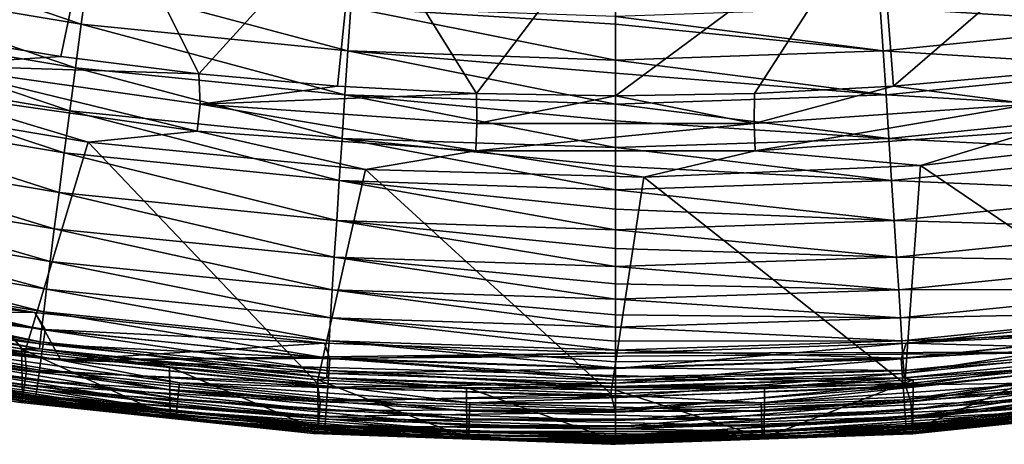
# Model space of a CAD drawing. Header units: metres. Extents: x -24 to 72, y -247 to 22.
# Tile 13 of 256: x -3.36 to 2.19, y -246.88 to -244.49. Entities that reach past the tile are written whole.
import ezdxf

# ---------------------------------------------------------------- set-up
doc = ezdxf.new("R2010")
doc.units = ezdxf.units.M
doc.layers.add('solid_509589_MEDIA_SW0001', color=7, linetype='CONTINUOUS')

msp = doc.modelspace()

# ---------------------------------------------------------------- linework, layer by layer
at = {"layer": 'solid_509589_MEDIA_SW0001'}
for points in [[(-2.908668, -243.665482, 269.559753), (-3.898495, -244.570816, 270.318359), (-4.345212, -243.412384, 269.555328)], [(2.962903, -243.657791, 269.559601), (1.565419, -244.86348, 270.323456), (1.485296, -243.815903, 269.562378)], [(2.962903, -243.657791, 269.559601), (2.346175, -244.793716, 270.322235), (1.565419, -244.86348, 270.323456)], [(-2.908668, -243.665482, 269.559753), (-3.124573, -244.696075, 270.320526), (-3.898495, -244.570816, 270.318359)], [(-2.908668, -243.665482, 269.559753), (-2.346722, -244.793671, 270.322235), (-3.124573, -244.696075, 270.320526)], [(-1.457974, -243.817825, 269.562408), (-2.346722, -244.793671, 270.322235), (-2.908668, -243.665482, 269.559753)], [(-1.457974, -243.817825, 269.562408), (-1.565995, -244.863449, 270.323456), (-2.346722, -244.793671, 270.322235)], [(-1.457974, -243.817825, 269.562408), (-0.783475, -244.905319, 270.324188), (-1.565995, -244.863449, 270.323456)], [(0.000188, -243.868698, 269.563293), (-0.783475, -244.905319, 270.324188), (-1.457974, -243.817825, 269.562408)], [(1.485296, -243.815903, 269.562378), (0.783062, -244.905334, 270.324188), (0, -244.919296, 270.324432)], [(1.485296, -243.815903, 269.562378), (0, -244.919296, 270.324432), (0.000188, -243.868698, 269.563293)], [(1.485296, -243.815903, 269.562378), (1.565419, -244.86348, 270.323456), (0.783062, -244.905334, 270.324188)], [(0.000188, -243.868698, 269.563293), (0, -244.919296, 270.324432), (-0.783475, -244.905319, 270.324188)], [(-4.496507, -244.263947, 310.018372), (-3.008935, -244.514847, 310.028564), (-4.447887, -244.023895, 310.052856)], [(-3.008935, -244.514847, 310.028564), (-2.976399, -244.272064, 310.062897), (-4.447887, -244.023895, 310.052856)], [(-4.545444, -244.506699, 309.955353), (-3.041683, -244.760345, 309.965698), (-4.496507, -244.263947, 310.018372)], [(-3.041683, -244.760345, 309.965698), (-3.008935, -244.514847, 310.028564), (-4.496507, -244.263947, 310.018372)], [(-3.008935, -244.514847, 310.028564), (-1.507644, -244.665817, 310.034729), (-2.976399, -244.272064, 310.062897)], [(-1.507644, -244.665817, 310.034729), (-1.491342, -244.421387, 310.068939), (-2.976399, -244.272064, 310.062897)], [(3.008987, -244.514832, 310.028564), (2.97645, -244.272064, 310.062897), (1.491356, -244.421387, 310.068939)], [(-1.507644, -244.665817, 310.034729), (0, -244.71727, 310.036591), (-1.491342, -244.421387, 310.068939)], [(0, -244.515305, 310.066803), (0, -244.472122, 310.070923), (-1.491342, -244.421387, 310.068939)], [(0, -244.71727, 310.036591), (0, -244.515305, 310.066803), (-1.491342, -244.421387, 310.068939)], [(1.507658, -244.665817, 310.034729), (1.491356, -244.421387, 310.068939), (0, -244.472122, 310.070923)], [(1.507658, -244.665817, 310.034729), (3.008987, -244.514832, 310.028564), (1.491356, -244.421387, 310.068939)], [(1.507658, -244.665817, 310.034729), (0, -244.472122, 310.070923), (0, -244.515305, 310.066803)], [(-4.593718, -244.747375, 309.862396), (-3.073987, -245.003754, 309.872955), (-4.545444, -244.506699, 309.955353)], [(-3.073987, -245.003754, 309.872955), (-3.041683, -244.760345, 309.965698), (-4.545444, -244.506699, 309.955353)], [(-3.041683, -244.760345, 309.965698), (-1.524053, -244.912964, 309.971985), (-3.008935, -244.514847, 310.028564)], [(-1.524053, -244.912964, 309.971985), (-1.507644, -244.665817, 310.034729), (-3.008935, -244.514847, 310.028564)], [(1.507658, -244.665817, 310.034729), (0, -244.515305, 310.066803), (0, -244.71727, 310.036591)], [(3.041735, -244.760345, 309.965698), (3.008987, -244.514832, 310.028564), (1.507658, -244.665817, 310.034729)], [(-3.898495, -244.570816, 270.318359), (-3.124573, -244.696075, 270.320526), (-3.885732, -244.745605, 270.461792)], [(-3.124573, -244.696075, 270.320526), (-2.346722, -244.793671, 270.322235), (-3.885732, -244.745605, 270.461792)], [(-1.524053, -244.912964, 309.971985), (0, -244.964844, 309.973785), (-1.507644, -244.665817, 310.034729)], [(0, -244.790771, 310.020996), (0, -244.71727, 310.036591), (-1.507644, -244.665817, 310.034729)], [(0, -244.964844, 309.973785), (0, -244.790771, 310.020996), (-1.507644, -244.665817, 310.034729)], [(1.524067, -244.912964, 309.971985), (1.507658, -244.665817, 310.034729), (0, -244.71727, 310.036591)], [(1.524067, -244.912964, 309.971985), (0, -244.71727, 310.036591), (0, -244.790771, 310.020996)], [(1.524067, -244.912964, 309.971985), (3.041735, -244.760345, 309.965698), (1.507658, -244.665817, 310.034729)], [(-4.640264, -244.980774, 309.739319), (-3.105134, -245.239792, 309.750031), (-4.593718, -244.747375, 309.862396)], [(-3.105134, -245.239792, 309.750031), (-3.073987, -245.003754, 309.872955), (-4.593718, -244.747375, 309.862396)], [(-2.356985, -245.117615, 270.627625), (-3.9152, -244.89624, 270.623779), (-3.885732, -244.745605, 270.461792)], [(-2.346722, -244.793671, 270.322235), (-2.339252, -244.965195, 270.465637), (-3.885732, -244.745605, 270.461792)], [(-2.356985, -245.117615, 270.627625), (-3.885732, -244.745605, 270.461792), (-2.339252, -244.965195, 270.465637)], [(-3.073987, -245.003754, 309.872955), (-1.540239, -245.15802, 309.879303), (-3.041683, -244.760345, 309.965698)], [(-1.540239, -245.15802, 309.879303), (-1.524053, -244.912964, 309.971985), (-3.041683, -244.760345, 309.965698)], [(3.074039, -245.003738, 309.872955), (3.041735, -244.760345, 309.965698), (1.524067, -244.912964, 309.971985)], [(-2.346722, -244.793671, 270.322235), (-1.565995, -244.863449, 270.323456), (-2.339252, -244.965195, 270.465637)], [(1.524067, -244.912964, 309.971985), (0, -244.790771, 310.020996), (0, -244.964844, 309.973785)], [(1.565419, -244.86348, 270.323456), (2.346175, -244.793716, 270.322235), (2.338964, -244.965195, 270.465576)], [(-1.565995, -244.863449, 270.323456), (-0.783475, -244.905319, 270.324188), (-2.339252, -244.965195, 270.465637)], [(1.565419, -244.86348, 270.323456), (2.338964, -244.965195, 270.465576), (0.780854, -245.075272, 270.467529)], [(0.783062, -244.905334, 270.324188), (1.565419, -244.86348, 270.323456), (0.780854, -245.075272, 270.467529)], [(-4.51731, -244.917725, 270.800018), (-3.326637, -246.362869, 272.727509), (-4.956776, -246.073364, 272.722443)], [(-3.9152, -244.89624, 270.623779), (-2.970254, -245.179581, 270.804596), (-4.51731, -244.917725, 270.800018)], [(-4.51731, -244.917725, 270.800018), (-2.970254, -245.179581, 270.804596), (-3.326637, -246.362869, 272.727509)], [(-2.356985, -245.117615, 270.627625), (-2.970254, -245.179581, 270.804596), (-3.9152, -244.89624, 270.623779)], [(-0.783475, -244.905319, 270.324188), (-0.781141, -245.075272, 270.467529), (-2.339252, -244.965195, 270.465637)], [(-1.540239, -245.15802, 309.879303), (0, -245.21022, 309.881134), (-1.524053, -244.912964, 309.971985)], [(0, -245.058701, 309.942108), (0, -244.964844, 309.973785), (-1.524053, -244.912964, 309.971985)], [(0, -245.21022, 309.881134), (0, -245.058701, 309.942108), (-1.524053, -244.912964, 309.971985)], [(-0.783475, -244.905319, 270.324188), (0, -244.919296, 270.324432), (-0.781141, -245.075272, 270.467529)], [(0, -244.919296, 270.324432), (0.780854, -245.075272, 270.467529), (-0.781141, -245.075272, 270.467529)], [(0, -244.919296, 270.324432), (0.783062, -244.905334, 270.324188), (0.780854, -245.075272, 270.467529)], [(1.540253, -245.158005, 309.879303), (1.524067, -244.912964, 309.971985), (0, -244.964844, 309.973785)], [(1.540253, -245.158005, 309.879303), (3.074039, -245.003738, 309.872955), (1.524067, -244.912964, 309.971985)], [(-4.684001, -245.201569, 309.587097), (-3.134403, -245.463058, 309.597931), (-4.640264, -244.980774, 309.739319)], [(-3.134403, -245.463058, 309.597931), (-3.105134, -245.239792, 309.750031), (-4.640264, -244.980774, 309.739319)], [(-0.787037, -245.228577, 270.629547), (-2.356985, -245.117615, 270.627625), (-2.339252, -244.965195, 270.465637)], [(-0.787037, -245.228577, 270.629547), (-2.339252, -244.965195, 270.465637), (-0.781141, -245.075272, 270.467529)], [(1.540253, -245.158005, 309.879303), (0, -244.964844, 309.973785), (0, -245.058701, 309.942108)], [(0.786828, -245.228577, 270.629547), (0.780854, -245.075272, 270.467529), (2.338964, -244.965195, 270.465576)], [(2.356774, -245.117615, 270.627594), (0.786828, -245.228577, 270.629547), (2.338964, -244.965195, 270.465576)], [(-3.105134, -245.239792, 309.750031), (-1.555846, -245.395645, 309.7565), (-3.073987, -245.003754, 309.872955)], [(-1.555846, -245.395645, 309.7565), (-1.540239, -245.15802, 309.879303), (-3.073987, -245.003754, 309.872955)], [(3.105188, -245.239777, 309.750031), (3.074039, -245.003738, 309.872955), (1.540253, -245.158005, 309.879303)], [(-0.787037, -245.228577, 270.629547), (-0.781141, -245.075272, 270.467529), (0.780854, -245.075272, 270.467529)], [(0.786828, -245.228577, 270.629547), (-0.787037, -245.228577, 270.629547), (0.780854, -245.075272, 270.467529)], [(1.540253, -245.158005, 309.879303), (0, -245.058701, 309.942108), (0, -245.21022, 309.881134)], [(-2.356985, -245.117615, 270.627625), (-1.408727, -245.332733, 270.807281), (-2.970254, -245.179581, 270.804596)], [(-0.787037, -245.228577, 270.629547), (-1.408727, -245.332733, 270.807281), (-2.356985, -245.117615, 270.627625)], [(-1.555846, -245.395645, 309.7565), (0, -245.448151, 309.758392), (-1.540239, -245.15802, 309.879303)], [(0, -245.315063, 309.83136), (0, -245.21022, 309.881134), (-1.540239, -245.15802, 309.879303)], [(0, -245.448151, 309.758392), (0, -245.315063, 309.83136), (-1.540239, -245.15802, 309.879303)], [(1.55586, -245.395645, 309.7565), (1.540253, -245.158005, 309.879303), (0, -245.21022, 309.881134)], [(2.356774, -245.117615, 270.627594), (1.717751, -245.311157, 270.806885), (0.786828, -245.228577, 270.629547)], [(1.55586, -245.395645, 309.7565), (3.105188, -245.239777, 309.750031), (1.540253, -245.158005, 309.879303)], [(2.356774, -245.117615, 270.627594), (3.269466, -245.137589, 270.803864), (1.717751, -245.311157, 270.806885)], [(1.717751, -245.311157, 270.806885), (3.269466, -245.137589, 270.803864), (3.277717, -246.369751, 272.727631)], [(-4.723909, -245.404633, 309.40802), (-3.161109, -245.668396, 309.419006), (-4.684001, -245.201569, 309.587097)], [(-3.161109, -245.668396, 309.419006), (-3.134403, -245.463058, 309.597931), (-4.684001, -245.201569, 309.587097)], [(-2.970254, -245.179581, 270.804596), (-1.680289, -246.537857, 272.73056), (-3.326637, -246.362869, 272.727509)], [(-2.970254, -245.179581, 270.804596), (-1.408727, -245.332733, 270.807281), (-1.680289, -246.537857, 272.73056)], [(1.55586, -245.395645, 309.7565), (0, -245.21022, 309.881134), (0, -245.315063, 309.83136)], [(-3.134403, -245.463058, 309.597931), (-1.570511, -245.620407, 309.604492), (-3.105134, -245.239792, 309.750031)], [(-1.570511, -245.620407, 309.604492), (-1.555846, -245.395645, 309.7565), (-3.105134, -245.239792, 309.750031)], [(-0.787037, -245.228577, 270.629547), (0.15995, -245.376404, 270.808044), (-1.408727, -245.332733, 270.807281)], [(0.786828, -245.228577, 270.629547), (0.15995, -245.376404, 270.808044), (-0.787037, -245.228577, 270.629547)], [(0.786828, -245.228577, 270.629547), (1.717751, -245.311157, 270.806885), (0.15995, -245.376404, 270.808044)], [(3.134457, -245.463058, 309.597931), (3.105188, -245.239777, 309.750031), (1.55586, -245.395645, 309.7565)], [(1.55586, -245.395645, 309.7565), (0, -245.315063, 309.83136), (0, -245.448151, 309.758392)], [(0.15995, -245.376404, 270.808044), (1.717751, -245.311157, 270.806885), (1.629768, -246.541397, 272.730621)], [(1.717751, -245.311157, 270.806885), (3.277717, -246.369751, 272.727631), (1.629768, -246.541397, 272.730621)], [(-1.408727, -245.332733, 270.807281), (-0.026185, -246.597488, 272.731598), (-1.680289, -246.537857, 272.73056)], [(-1.408727, -245.332733, 270.807281), (0.15995, -245.376404, 270.808044), (-0.026185, -246.597488, 272.731598)], [(0.15995, -245.376404, 270.808044), (1.629768, -246.541397, 272.730621), (-0.026185, -246.597488, 272.731598)], [(-4.759099, -245.585449, 309.205627), (-3.184657, -245.851242, 309.216766), (-4.723909, -245.404633, 309.40802)], [(-3.184657, -245.851242, 309.216766), (-3.161109, -245.668396, 309.419006), (-4.723909, -245.404633, 309.40802)], [(-1.570511, -245.620407, 309.604492), (0, -245.673157, 309.606567), (-1.555846, -245.395645, 309.7565)], [(0, -245.556122, 309.690338), (0, -245.448151, 309.758392), (-1.555846, -245.395645, 309.7565)], [(0, -245.673157, 309.606567), (0, -245.556122, 309.690338), (-1.555846, -245.395645, 309.7565)], [(1.570526, -245.620407, 309.604492), (1.55586, -245.395645, 309.7565), (0, -245.448151, 309.758392)], [(1.570526, -245.620407, 309.604492), (3.134457, -245.463058, 309.597931), (1.55586, -245.395645, 309.7565)], [(-3.161109, -245.668396, 309.419006), (-1.583892, -245.827118, 309.425659), (-3.134403, -245.463058, 309.597931)], [(-1.583892, -245.827118, 309.425659), (-1.570511, -245.620407, 309.604492), (-3.134403, -245.463058, 309.597931)], [(1.570526, -245.620407, 309.604492), (0, -245.448151, 309.758392), (0, -245.556122, 309.690338)], [(3.161163, -245.668396, 309.419006), (3.134457, -245.463058, 309.597931), (1.570526, -245.620407, 309.604492)], [(-4.788879, -245.740479, 308.984406), (-3.204585, -246.007996, 308.995636), (-4.759099, -245.585449, 309.205627)], [(-3.204585, -246.007996, 308.995636), (-3.184657, -245.851242, 309.216766), (-4.759099, -245.585449, 309.205627)], [(1.570526, -245.620407, 309.604492), (0, -245.556122, 309.690338), (0, -245.673157, 309.606567)], [(-1.583892, -245.827118, 309.425659), (0, -245.880127, 309.427887), (-1.570511, -245.620407, 309.604492)], [(0, -245.778336, 309.521149), (0, -245.673157, 309.606567), (-1.570511, -245.620407, 309.604492)], [(0, -245.880127, 309.427887), (0, -245.778336, 309.521149), (-1.570511, -245.620407, 309.604492)], [(1.583907, -245.827118, 309.425659), (1.570526, -245.620407, 309.604492), (0, -245.673157, 309.606567)], [(1.583907, -245.827118, 309.425659), (3.161163, -245.668396, 309.419006), (1.570526, -245.620407, 309.604492)], [(-3.184657, -245.851242, 309.216766), (-1.595691, -246.011185, 309.22348), (-3.161109, -245.668396, 309.419006)], [(-1.595691, -246.011185, 309.22348), (-1.583892, -245.827118, 309.425659), (-3.161109, -245.668396, 309.419006)], [(1.583907, -245.827118, 309.425659), (0, -245.673157, 309.606567), (0, -245.778336, 309.521149)], [(3.184711, -245.851242, 309.216766), (3.161163, -245.668396, 309.419006), (1.583907, -245.827118, 309.425659)], [(-4.812801, -245.867294, 308.749542), (-3.220593, -246.136215, 308.760864), (-4.788879, -245.740479, 308.984406)], [(-3.220593, -246.136215, 308.760864), (-3.204585, -246.007996, 308.995636), (-4.788879, -245.740479, 308.984406)], [(1.583907, -245.827118, 309.425659), (0, -245.778336, 309.521149), (0, -245.880127, 309.427887)], [(-4.799668, -245.96138, 274.811157), (-4.885746, -245.855209, 274.801788), (-3.270164, -246.139954, 274.806763)], [(-4.753447, -246.133667, 274.806641), (-3.270164, -246.139954, 274.806763), (-4.885746, -245.855209, 274.801788)], [(-4.830678, -245.964767, 308.506409), (-3.232557, -246.234741, 308.517792), (-4.812801, -245.867294, 308.749542)], [(-3.232557, -246.234741, 308.517792), (-3.220593, -246.136215, 308.760864), (-4.812801, -245.867294, 308.749542)], [(-3.204585, -246.007996, 308.995636), (-1.605676, -246.168961, 309.002441), (-3.184657, -245.851242, 309.216766)], [(-1.605676, -246.168961, 309.002441), (-1.595691, -246.011185, 309.22348), (-3.184657, -245.851242, 309.216766)], [(-1.595691, -246.011185, 309.22348), (0, -246.064438, 309.225922), (-1.583892, -245.827118, 309.425659)], [(0, -245.978363, 309.326263), (0, -245.880127, 309.427887), (-1.583892, -245.827118, 309.425659)], [(0, -246.064438, 309.225922), (0, -245.978363, 309.326263), (-1.583892, -245.827118, 309.425659)], [(1.595706, -246.011169, 309.22348), (1.583907, -245.827118, 309.425659), (0, -245.880127, 309.427887)], [(1.595706, -246.011169, 309.22348), (0, -245.880127, 309.427887), (0, -245.978363, 309.326263)], [(1.595706, -246.011169, 309.22348), (3.184711, -245.851242, 309.216766), (1.583907, -245.827118, 309.425659)], [(3.20464, -246.00798, 308.995636), (3.184711, -245.851242, 309.216766), (1.595706, -246.011169, 309.22348)], [(-4.842574, -246.03299, 308.260345), (-3.240517, -246.303696, 308.271759), (-4.830678, -245.964767, 308.506409)], [(-3.240517, -246.303696, 308.271759), (-3.232557, -246.234741, 308.517792), (-4.830678, -245.964767, 308.506409)], [(-4.816724, -246.04306, 274.83493), (-4.799668, -245.96138, 274.811157), (-3.212265, -246.235046, 274.815918)], [(-3.212265, -246.235046, 274.815918), (-4.799668, -245.96138, 274.811157), (-3.270164, -246.139954, 274.806763)], [(1.595706, -246.011169, 309.22348), (0, -245.978363, 309.326263), (0, -246.064438, 309.225922)], [(-4.842574, -246.03299, 308.260345), (-4.848771, -246.073166, 308.016266), (-3.244664, -246.344284, 308.02771)], [(-4.842574, -246.03299, 308.260345), (-3.244664, -246.344284, 308.02771), (-3.240517, -246.303696, 308.271759)], [(-4.816724, -246.04306, 274.83493), (-3.223681, -246.317688, 274.839722), (-4.832738, -246.119476, 274.872742)], [(-4.816724, -246.04306, 274.83493), (-3.212265, -246.235046, 274.815918), (-3.223681, -246.317688, 274.839722)], [(-3.220593, -246.136215, 308.760864), (-1.613698, -246.298019, 308.7677), (-3.204585, -246.007996, 308.995636)], [(-1.613698, -246.298019, 308.7677), (-1.605676, -246.168961, 309.002441), (-3.204585, -246.007996, 308.995636)], [(-1.605676, -246.168961, 309.002441), (0, -246.222443, 309.005157), (-1.595691, -246.011185, 309.22348)], [(0, -246.153336, 309.108582), (0, -246.064438, 309.225922), (-1.595691, -246.011185, 309.22348)], [(0, -246.222443, 309.005157), (0, -246.153336, 309.108582), (-1.595691, -246.011185, 309.22348)], [(1.605691, -246.168961, 309.002441), (1.595706, -246.011169, 309.22348), (0, -246.064438, 309.225922)], [(1.605691, -246.168961, 309.002441), (3.20464, -246.00798, 308.995636), (1.595706, -246.011169, 309.22348)], [(3.220649, -246.1362, 308.760864), (3.20464, -246.00798, 308.995636), (1.605691, -246.168961, 309.002441)], [(-4.956474, -246.179749, 272.919952), (-4.956776, -246.073364, 272.722443), (-3.326637, -246.362869, 272.727509)], [(-4.848771, -246.073166, 308.016266), (-4.174548, -246.214966, 307.785553), (-3.345534, -246.344864, 307.790497)], [(-3.244664, -246.344284, 308.02771), (-4.848771, -246.073166, 308.016266), (-3.345534, -246.344864, 307.790497)], [(1.605691, -246.168961, 309.002441), (0, -246.064438, 309.225922), (0, -246.153336, 309.108582)], [(5.089537, -246.062485, 274.805389), (3.270162, -246.139954, 274.806763), (1.638326, -246.311371, 274.809753)], [(5.089537, -246.062485, 274.805389), (1.638326, -246.311371, 274.809753), (3.46429, -246.360168, 274.810608)], [(-4.832738, -246.119476, 274.872742), (-3.234398, -246.39502, 274.877563), (-4.847228, -246.188324, 274.923523)], [(-3.223681, -246.317688, 274.839722), (-3.234398, -246.39502, 274.877563), (-4.832738, -246.119476, 274.872742)], [(-3.125239, -246.407654, 274.811432), (-3.270164, -246.139954, 274.806763), (-4.753447, -246.133667, 274.806641)], [(-4.081271, -246.310196, 274.804993), (-3.125239, -246.407654, 274.811432), (-4.753447, -246.133667, 274.806641)], [(-3.212265, -246.235046, 274.815918), (-3.270164, -246.139954, 274.806763), (-1.638328, -246.311371, 274.809753)], [(-3.125239, -246.407654, 274.811432), (-1.638328, -246.311371, 274.809753), (-3.270164, -246.139954, 274.806763)], [(-3.232557, -246.234741, 308.517792), (-1.619692, -246.397202, 308.524658), (-3.220593, -246.136215, 308.760864)], [(-1.619692, -246.397202, 308.524658), (-1.613698, -246.298019, 308.7677), (-3.220593, -246.136215, 308.760864)], [(1.605691, -246.168961, 309.002441), (0, -246.153336, 309.108582), (0, -246.222443, 309.005157)], [(1.613713, -246.298019, 308.7677), (3.220649, -246.1362, 308.760864), (1.605691, -246.168961, 309.002441)], [(3.232612, -246.234741, 308.517792), (3.220649, -246.1362, 308.760864), (1.613713, -246.298019, 308.7677)], [(3.212265, -246.235046, 274.815918), (1.638326, -246.311371, 274.809753), (3.270162, -246.139954, 274.806763)], [(-4.974099, -246.259262, 273.128021), (-4.956474, -246.179749, 272.919952), (-3.317833, -246.469086, 272.925018)], [(-3.317833, -246.469086, 272.925018), (-4.956474, -246.179749, 272.919952), (-3.326637, -246.362869, 272.727509)], [(-4.847228, -246.188324, 274.923523), (-3.244096, -246.464691, 274.928345), (-4.859756, -246.247543, 274.985687)], [(-3.234398, -246.39502, 274.877563), (-3.244096, -246.464691, 274.928345), (-4.847228, -246.188324, 274.923523)], [(-4.174548, -246.214966, 307.785553), (-4.168307, -246.495163, 275.308655), (-3.340756, -246.626205, 275.310944)], [(-3.345534, -246.344864, 307.790497), (-4.174548, -246.214966, 307.785553), (-3.340756, -246.626205, 275.310944)], [(-1.613698, -246.298019, 308.7677), (0, -246.351746, 308.77066), (-1.605676, -246.168961, 309.002441)], [(0, -246.300598, 308.871277), (0, -246.222443, 309.005157), (-1.605676, -246.168961, 309.002441)], [(0, -246.351746, 308.77066), (0, -246.300598, 308.871277), (-1.605676, -246.168961, 309.002441)], [(1.613713, -246.298019, 308.7677), (1.605691, -246.168961, 309.002441), (0, -246.222443, 309.005157)], [(-4.98609, -246.315704, 273.343781), (-4.974099, -246.259262, 273.128021), (-3.329624, -246.549622, 273.133087)], [(-3.329624, -246.549622, 273.133087), (-4.974099, -246.259262, 273.128021), (-3.317833, -246.469086, 272.925018)], [(-4.859756, -246.247543, 274.985687), (-3.252481, -246.524628, 274.990509), (-4.869946, -246.295334, 275.057373)], [(-3.244096, -246.464691, 274.928345), (-3.252481, -246.524628, 274.990509), (-4.859756, -246.247543, 274.985687)], [(-3.240517, -246.303696, 308.271759), (-1.62368, -246.466583, 308.278687), (-3.232557, -246.234741, 308.517792)], [(-1.62368, -246.466583, 308.278687), (-1.619692, -246.397202, 308.524658), (-3.232557, -246.234741, 308.517792)], [(-3.223681, -246.317688, 274.839722), (-3.212265, -246.235046, 274.815918), (-1.609886, -246.39975, 274.818787)], [(-1.609886, -246.39975, 274.818787), (-3.212265, -246.235046, 274.815918), (-1.638328, -246.311371, 274.809753)], [(1.613713, -246.298019, 308.7677), (0, -246.222443, 309.005157), (0, -246.300598, 308.871277)], [(3.212265, -246.235046, 274.815918), (1.609886, -246.39975, 274.818787), (1.638326, -246.311371, 274.809753)], [(1.615607, -246.482986, 274.84259), (1.609886, -246.39975, 274.818787), (3.212265, -246.235046, 274.815918)], [(1.619707, -246.397186, 308.524658), (3.232612, -246.234741, 308.517792), (1.613713, -246.298019, 308.7677)], [(1.615607, -246.482986, 274.84259), (3.212265, -246.235046, 274.815918), (3.223681, -246.317688, 274.839722)], [(3.240572, -246.303696, 308.271759), (3.232612, -246.234741, 308.517792), (1.619707, -246.397186, 308.524658)], [(-4.992337, -246.348389, 273.564362), (-4.98609, -246.315704, 273.343781), (-3.337635, -246.60672, 273.348846)], [(-3.337635, -246.60672, 273.348846), (-4.98609, -246.315704, 273.343781), (-3.329624, -246.549622, 273.133087)], [(-4.869946, -246.295334, 275.057373), (-3.2593, -246.572998, 275.062195), (-4.877492, -246.330276, 275.136414)], [(-3.252481, -246.524628, 274.990509), (-3.2593, -246.572998, 275.062195), (-4.869946, -246.295334, 275.057373)], [(-4.089324, -246.356705, 274.791595), (-2.461391, -246.58255, 274.795532), (-4.081271, -246.310196, 274.804993)], [(-4.081271, -246.310196, 274.804993), (-2.456544, -246.535599, 274.808899), (-3.125239, -246.407654, 274.811432)], [(-2.461391, -246.58255, 274.795532), (-2.456544, -246.535599, 274.808899), (-4.081271, -246.310196, 274.804993)], [(-3.240517, -246.303696, 308.271759), (-3.244664, -246.344284, 308.02771), (-1.625758, -246.507416, 308.034637)], [(-3.240517, -246.303696, 308.271759), (-1.625758, -246.507416, 308.034637), (-1.62368, -246.466583, 308.278687)], [(-3.223681, -246.317688, 274.839722), (-1.615607, -246.482986, 274.84259), (-3.234398, -246.39502, 274.877563)], [(-3.223681, -246.317688, 274.839722), (-1.609886, -246.39975, 274.818787), (-1.615607, -246.482986, 274.84259)], [(-3.125239, -246.407654, 274.811432), (0, -246.36853, 274.81073), (-1.638328, -246.311371, 274.809753)], [(-1.609886, -246.39975, 274.818787), (-1.638328, -246.311371, 274.809753), (0, -246.36853, 274.81073)], [(-1.619692, -246.397202, 308.524658), (0, -246.451157, 308.527832), (-1.613698, -246.298019, 308.7677)], [(0, -246.41803, 308.61792), (0, -246.351746, 308.77066), (-1.613698, -246.298019, 308.7677)], [(0, -246.451157, 308.527832), (0, -246.41803, 308.61792), (-1.613698, -246.298019, 308.7677)], [(1.613713, -246.298019, 308.7677), (0, -246.300598, 308.871277), (0, -246.351746, 308.77066)], [(1.619707, -246.397186, 308.524658), (1.613713, -246.298019, 308.7677), (0, -246.351746, 308.77066)], [(1.638326, -246.311371, 274.809753), (0, -246.454727, 274.819763), (0, -246.36853, 274.81073)], [(3.46429, -246.360168, 274.810608), (1.638326, -246.311371, 274.809753), (0, -246.36853, 274.81073)], [(1.609886, -246.39975, 274.818787), (0, -246.454727, 274.819763), (1.638326, -246.311371, 274.809753)], [(1.615607, -246.482986, 274.84259), (3.223681, -246.317688, 274.839722), (1.620978, -246.560852, 274.880463)], [(1.623696, -246.466583, 308.278687), (3.240572, -246.303696, 308.271759), (1.619707, -246.397186, 308.524658)], [(3.223681, -246.317688, 274.839722), (3.234398, -246.39502, 274.877563), (1.620978, -246.560852, 274.880463)], [(1.623696, -246.466583, 308.278687), (3.244719, -246.344284, 308.02771), (3.240572, -246.303696, 308.271759)], [(-3.341805, -246.639679, 273.569427), (-4.992337, -246.348389, 273.564362), (-3.337635, -246.60672, 273.348846)], [(-3.366779, -246.644699, 273.790985), (-4.992337, -246.348389, 273.564362), (-3.341805, -246.639679, 273.569427)], [(-3.337562, -246.6353, 274.565369), (-4.986039, -246.34491, 274.560303), (-3.366779, -246.644699, 273.790985)], [(-4.115006, -246.507401, 274.611908), (-4.986039, -246.34491, 274.560303), (-3.337562, -246.6353, 274.565369)], [(-4.877492, -246.330276, 275.136414), (-3.26435, -246.608368, 275.141266), (-4.882165, -246.351303, 275.220459)], [(-4.882165, -246.351303, 275.220459), (-3.267478, -246.629654, 275.225311), (-4.168307, -246.495163, 275.308655)], [(-3.26435, -246.608368, 275.141266), (-3.267478, -246.629654, 275.225311), (-4.882165, -246.351303, 275.220459)], [(-3.2593, -246.572998, 275.062195), (-3.26435, -246.608368, 275.141266), (-4.877492, -246.330276, 275.136414)], [(-4.096748, -246.399734, 274.769257), (-2.465859, -246.626007, 274.773193), (-4.089324, -246.356705, 274.791595)], [(-2.465859, -246.626007, 274.773193), (-2.461391, -246.58255, 274.795532), (-4.089324, -246.356705, 274.791595)], [(-3.244664, -246.344284, 308.02771), (-3.345534, -246.344864, 307.790497), (-2.51255, -246.44603, 307.794342)], [(-3.345534, -246.344864, 307.790497), (-3.340756, -246.626205, 275.310944), (-2.509135, -246.728302, 275.312744)], [(-2.51255, -246.44603, 307.794342), (-3.345534, -246.344864, 307.790497), (-2.509135, -246.728302, 275.312744)], [(-3.317833, -246.469086, 272.925018), (-3.326637, -246.362869, 272.727509), (-1.680289, -246.537857, 272.73056)], [(-3.244664, -246.344284, 308.02771), (-2.51255, -246.44603, 307.794342), (-1.676547, -246.518387, 307.797119)], [(-1.625758, -246.507416, 308.034637), (-3.244664, -246.344284, 308.02771), (-1.676547, -246.518387, 307.797119)], [(3.46429, -246.360168, 274.810608), (0, -246.36853, 274.81073), (-3.125239, -246.407654, 274.811432)], [(3.46429, -246.360168, 274.810608), (-3.125239, -246.407654, 274.811432), (1.822119, -246.544159, 274.813812)], [(0, -246.454727, 274.819763), (-1.609886, -246.39975, 274.818787), (0, -246.36853, 274.81073)], [(1.619707, -246.397186, 308.524658), (0, -246.351746, 308.77066), (0, -246.41803, 308.61792)], [(1.623696, -246.466583, 308.278687), (1.625774, -246.507416, 308.034637), (3.244719, -246.344284, 308.02771)], [(3.244719, -246.344284, 308.02771), (1.625774, -246.507416, 308.034637), (2.512485, -246.446045, 307.794342)], [(1.662979, -246.64325, 272.92804), (1.629768, -246.541397, 272.730621), (3.277717, -246.369751, 272.727631)], [(3.317832, -246.469086, 272.924988), (1.662979, -246.64325, 272.92804), (3.277717, -246.369751, 272.727631)], [(2.456544, -246.535599, 274.808899), (3.46429, -246.360168, 274.810608), (1.822119, -246.544159, 274.813812)], [(-4.103255, -246.437653, 274.738831), (-2.469776, -246.664276, 274.742767), (-4.096748, -246.399734, 274.769257)], [(-2.469776, -246.664276, 274.742767), (-2.465859, -246.626007, 274.773193), (-4.096748, -246.399734, 274.769257)], [(-3.234398, -246.39502, 274.877563), (-1.620978, -246.560852, 274.880463), (-3.244096, -246.464691, 274.928345)], [(-1.615607, -246.482986, 274.84259), (-1.620978, -246.560852, 274.880463), (-3.234398, -246.39502, 274.877563)], [(1.822119, -246.544159, 274.813812), (-3.125239, -246.407654, 274.811432), (-1.480464, -246.567963, 274.814209)], [(-2.456544, -246.535599, 274.808899), (-1.480464, -246.567963, 274.814209), (-3.125239, -246.407654, 274.811432)], [(-1.62368, -246.466583, 308.278687), (0, -246.520767, 308.281982), (-1.619692, -246.397202, 308.524658)], [(0, -246.503906, 308.352142), (0, -246.451157, 308.527832), (-1.619692, -246.397202, 308.524658)], [(0, -246.520767, 308.281982), (0, -246.503906, 308.352142), (-1.619692, -246.397202, 308.524658)], [(-1.615607, -246.482986, 274.84259), (-1.609886, -246.39975, 274.818787), (0, -246.454727, 274.819763)], [(1.619707, -246.397186, 308.524658), (0, -246.41803, 308.61792), (0, -246.451157, 308.527832)], [(1.623696, -246.466583, 308.278687), (1.619707, -246.397186, 308.524658), (0, -246.451157, 308.527832)], [(1.609886, -246.39975, 274.818787), (0, -246.538162, 274.843567), (0, -246.454727, 274.819763)], [(1.615607, -246.482986, 274.84259), (0, -246.538162, 274.843567), (1.609886, -246.39975, 274.818787)], [(1.620978, -246.560852, 274.880463), (3.234398, -246.39502, 274.877563), (1.625838, -246.631027, 274.931244)], [(3.234398, -246.39502, 274.877563), (3.244096, -246.464691, 274.928345), (1.625838, -246.631027, 274.931244)], [(-4.112563, -246.492538, 274.6586), (-2.475379, -246.719681, 274.662567), (-4.108595, -246.468994, 274.701447)], [(-4.108595, -246.468994, 274.701447), (-2.47299, -246.695908, 274.705414), (-4.103255, -246.437653, 274.738831)], [(-2.475379, -246.719681, 274.662567), (-2.47299, -246.695908, 274.705414), (-4.108595, -246.468994, 274.701447)], [(-2.47299, -246.695908, 274.705414), (-2.469776, -246.664276, 274.742767), (-4.103255, -246.437653, 274.738831)], [(-3.329624, -246.549622, 273.133087), (-3.317833, -246.469086, 272.925018), (-1.662979, -246.64325, 272.92804)], [(-1.662979, -246.64325, 272.92804), (-3.317833, -246.469086, 272.925018), (-1.680289, -246.537857, 272.73056)], [(-3.244096, -246.464691, 274.928345), (-1.625838, -246.631027, 274.931244), (-3.252481, -246.524628, 274.990509)], [(-1.620978, -246.560852, 274.880463), (-1.625838, -246.631027, 274.931244), (-3.244096, -246.464691, 274.928345)], [(-2.51255, -246.44603, 307.794342), (-2.509135, -246.728302, 275.312744), (-1.674457, -246.801315, 275.313995)], [(-1.676547, -246.518387, 307.797119), (-2.51255, -246.44603, 307.794342), (-1.674457, -246.801315, 275.313995)], [(-1.62368, -246.466583, 308.278687), (-1.625758, -246.507416, 308.034637), (0, -246.561813, 308.03775)], [(0, -246.5569, 308.077972), (-1.62368, -246.466583, 308.278687), (0, -246.561813, 308.03775)], [(0, -246.5569, 308.077972), (0, -246.520767, 308.281982), (-1.62368, -246.466583, 308.278687)], [(-1.615607, -246.482986, 274.84259), (0, -246.538162, 274.843567), (-1.620978, -246.560852, 274.880463)], [(-1.615607, -246.482986, 274.84259), (0, -246.454727, 274.819763), (0, -246.538162, 274.843567)], [(1.623696, -246.466583, 308.278687), (0, -246.451157, 308.527832), (0, -246.503906, 308.352142)], [(1.623696, -246.466583, 308.278687), (0, -246.503906, 308.352142), (0, -246.520767, 308.281982)], [(1.623696, -246.466583, 308.278687), (0, -246.520767, 308.281982), (1.625774, -246.507416, 308.034637)], [(1.615607, -246.482986, 274.84259), (0, -246.616226, 274.881439), (0, -246.538162, 274.843567)], [(1.615607, -246.482986, 274.84259), (1.620978, -246.560852, 274.880463), (0, -246.616226, 274.881439)], [(1.625774, -246.507416, 308.034637), (1.676526, -246.518387, 307.797119), (2.512485, -246.446045, 307.794342)], [(1.625838, -246.631027, 274.931244), (3.244096, -246.464691, 274.928345), (1.63004, -246.691391, 274.993408)], [(3.244096, -246.464691, 274.928345), (3.252481, -246.524628, 274.990509), (1.63004, -246.691391, 274.993408)], [(1.668917, -246.724396, 273.136108), (1.662979, -246.64325, 272.92804), (3.317832, -246.469086, 272.924988)], [(3.32966, -246.549606, 273.133057), (1.668917, -246.724396, 273.136108), (3.317832, -246.469086, 272.924988)], [(2.512485, -246.446045, 307.794342), (1.674457, -246.801315, 275.313995), (2.509135, -246.728302, 275.312744)], [(2.512485, -246.446045, 307.794342), (1.676526, -246.518387, 307.797119), (1.674457, -246.801315, 275.313995)], [(-3.267478, -246.629654, 275.225311), (-3.340756, -246.626205, 275.310944), (-4.168307, -246.495163, 275.308655)], [(-4.112563, -246.492538, 274.6586), (-4.115006, -246.507401, 274.611908), (-2.476849, -246.734665, 274.615875)], [(-2.476849, -246.734665, 274.615875), (-4.115006, -246.507401, 274.611908), (-3.337562, -246.6353, 274.565369)], [(-4.112563, -246.492538, 274.6586), (-2.476849, -246.734665, 274.615875), (-2.475379, -246.719681, 274.662567)], [(-3.252481, -246.524628, 274.990509), (-1.63004, -246.691391, 274.993408), (-3.2593, -246.572998, 275.062195)], [(-1.625838, -246.631027, 274.931244), (-1.63004, -246.691391, 274.993408), (-3.252481, -246.524628, 274.990509)], [(-2.461391, -246.58255, 274.795532), (-0.821765, -246.69574, 274.797516), (-2.456544, -246.535599, 274.808899)], [(-2.456544, -246.535599, 274.808899), (-0.820147, -246.648575, 274.810883), (-1.480464, -246.567963, 274.814209)], [(-0.821765, -246.69574, 274.797516), (-0.820147, -246.648575, 274.810883), (-2.456544, -246.535599, 274.808899)], [(-1.662979, -246.64325, 272.92804), (-1.680289, -246.537857, 272.73056), (-0.026185, -246.597488, 272.731598)], [(-1.625758, -246.507416, 308.034637), (-1.676547, -246.518387, 307.797119), (-0.838677, -246.561813, 307.798767)], [(-1.676547, -246.518387, 307.797119), (-1.674457, -246.801315, 275.313995), (-0.837739, -246.845169, 275.314789)], [(-0.838677, -246.561813, 307.798767), (-1.676547, -246.518387, 307.797119), (-0.837739, -246.845169, 275.314789)], [(-1.625758, -246.507416, 308.034637), (-0.838677, -246.561813, 307.798767), (0, -246.576294, 307.799316)], [(0, -246.561813, 308.03775), (-1.625758, -246.507416, 308.034637), (0, -246.576294, 307.799316)], [(0, -246.538162, 274.843567), (0, -246.616226, 274.881439), (-1.620978, -246.560852, 274.880463)], [(1.822119, -246.544159, 274.813812), (-1.480464, -246.567963, 274.814209), (0.171152, -246.613525, 274.815033)], [(0, -246.701401, 272.929047), (-0.026185, -246.597488, 272.731598), (1.629768, -246.541397, 272.730621)], [(1.625774, -246.507416, 308.034637), (0, -246.561813, 308.03775), (0.838681, -246.561813, 307.798767)], [(1.625774, -246.507416, 308.034637), (0, -246.5569, 308.077972), (0, -246.561813, 308.03775)], [(1.625774, -246.507416, 308.034637), (0, -246.520767, 308.281982), (0, -246.5569, 308.077972)], [(1.662979, -246.64325, 272.92804), (0, -246.701401, 272.929047), (1.629768, -246.541397, 272.730621)], [(0.820147, -246.648575, 274.810883), (1.822119, -246.544159, 274.813812), (0.171152, -246.613525, 274.815033)], [(0.820147, -246.648575, 274.810883), (2.456544, -246.535599, 274.808899), (1.822119, -246.544159, 274.813812)], [(2.461391, -246.58255, 274.795532), (2.456544, -246.535599, 274.808899), (0.820147, -246.648575, 274.810883)], [(1.676526, -246.518387, 307.797119), (0.837739, -246.845169, 275.314789), (1.674457, -246.801315, 275.313995)], [(1.676526, -246.518387, 307.797119), (0.838681, -246.561813, 307.798767), (0.837739, -246.845169, 275.314789)], [(1.625774, -246.507416, 308.034637), (0.838681, -246.561813, 307.798767), (1.676526, -246.518387, 307.797119)], [(1.63004, -246.691391, 274.993408), (3.252481, -246.524628, 274.990509), (1.633458, -246.740112, 275.065125)], [(3.252481, -246.524628, 274.990509), (3.2593, -246.572998, 275.062195), (1.633458, -246.740112, 275.065125)], [(-3.337635, -246.60672, 273.348846), (-3.329624, -246.549622, 273.133087), (-1.668879, -246.724411, 273.136139)], [(-1.668879, -246.724411, 273.136139), (-3.329624, -246.549622, 273.133087), (-1.662979, -246.64325, 272.92804)], [(-3.2593, -246.572998, 275.062195), (-1.633458, -246.740112, 275.065125), (-3.26435, -246.608368, 275.141266)], [(-1.63004, -246.691391, 274.993408), (-1.633458, -246.740112, 275.065125), (-3.2593, -246.572998, 275.062195)], [(-2.465859, -246.626007, 274.773193), (-0.823257, -246.739395, 274.775177), (-2.461391, -246.58255, 274.795532)], [(-0.823257, -246.739395, 274.775177), (-0.821765, -246.69574, 274.797516), (-2.461391, -246.58255, 274.795532)], [(0, -246.701401, 272.929047), (-1.662979, -246.64325, 272.92804), (-0.026185, -246.597488, 272.731598)], [(-1.620978, -246.560852, 274.880463), (0, -246.616226, 274.881439), (-1.625838, -246.631027, 274.931244)], [(-0.820147, -246.648575, 274.810883), (0.171152, -246.613525, 274.815033), (-1.480464, -246.567963, 274.814209)], [(-0.838677, -246.561813, 307.798767), (-0.837739, -246.845169, 275.314789), (0, -246.859787, 275.315033)], [(-0.838677, -246.561813, 307.798767), (0, -246.859787, 275.315033), (0, -246.576294, 307.799316)], [(1.620978, -246.560852, 274.880463), (0, -246.686569, 274.93222), (0, -246.616226, 274.881439)], [(1.620978, -246.560852, 274.880463), (1.625838, -246.631027, 274.931244), (0, -246.686569, 274.93222)], [(0.838681, -246.561813, 307.798767), (0, -246.576294, 307.799316), (0.837739, -246.845169, 275.314789)], [(0, -246.561813, 308.03775), (0, -246.576294, 307.799316), (0.838681, -246.561813, 307.798767)], [(0, -246.576294, 307.799316), (0, -246.859787, 275.315033), (0.837739, -246.845169, 275.314789)], [(0.821765, -246.69574, 274.797516), (2.461391, -246.58255, 274.795532), (0.820147, -246.648575, 274.810883)], [(2.465859, -246.626007, 274.773193), (2.461391, -246.58255, 274.795532), (0.821765, -246.69574, 274.797516)], [(1.633458, -246.740112, 275.065125), (3.2593, -246.572998, 275.062195), (1.635989, -246.775742, 275.144196)], [(3.2593, -246.572998, 275.062195), (3.26435, -246.608368, 275.141266), (1.635989, -246.775742, 275.144196)], [(3.337738, -246.606689, 273.348785), (1.668917, -246.724396, 273.136108), (3.32966, -246.549606, 273.133057)], [(-3.337562, -246.6353, 274.565369), (-3.366779, -246.644699, 273.790985), (-1.700587, -246.821671, 273.794067)], [(-1.700587, -246.821671, 273.794067), (-3.366779, -246.644699, 273.790985), (-3.341805, -246.639679, 273.569427)], [(-3.341805, -246.639679, 273.569427), (-3.337635, -246.60672, 273.348846), (-1.672877, -246.781891, 273.351898)], [(-1.674958, -246.815018, 273.572479), (-3.341805, -246.639679, 273.569427), (-1.672877, -246.781891, 273.351898)], [(-1.700587, -246.821671, 273.794067), (-3.341805, -246.639679, 273.569427), (-1.674958, -246.815018, 273.572479)], [(-3.267478, -246.629654, 275.225311), (-2.509135, -246.728302, 275.312744), (-3.340756, -246.626205, 275.310944)], [(-1.672877, -246.781891, 273.351898), (-3.337635, -246.60672, 273.348846), (-1.668879, -246.724411, 273.136139)], [(-1.672849, -246.810104, 274.56842), (-3.337562, -246.6353, 274.565369), (-1.700587, -246.821671, 273.794067)], [(-2.476849, -246.734665, 274.615875), (-3.337562, -246.6353, 274.565369), (-1.672849, -246.810104, 274.56842)], [(-3.26435, -246.608368, 275.141266), (-1.635989, -246.775742, 275.144196), (-3.267478, -246.629654, 275.225311)], [(-3.267478, -246.629654, 275.225311), (-1.637557, -246.797195, 275.228241), (-2.509135, -246.728302, 275.312744)], [(-1.635989, -246.775742, 275.144196), (-1.637557, -246.797195, 275.228241), (-3.267478, -246.629654, 275.225311)], [(-1.633458, -246.740112, 275.065125), (-1.635989, -246.775742, 275.144196), (-3.26435, -246.608368, 275.141266)], [(-2.469776, -246.664276, 274.742767), (-0.824564, -246.777863, 274.744751), (-2.465859, -246.626007, 274.773193)], [(-0.824564, -246.777863, 274.744751), (-0.823257, -246.739395, 274.775177), (-2.465859, -246.626007, 274.773193)], [(-1.668879, -246.724411, 273.136139), (-1.662979, -246.64325, 272.92804), (0, -246.701401, 272.929047)], [(-1.625838, -246.631027, 274.931244), (0, -246.686569, 274.93222), (-1.63004, -246.691391, 274.993408)], [(0, -246.616226, 274.881439), (0, -246.686569, 274.93222), (-1.625838, -246.631027, 274.931244)], [(-0.821765, -246.69574, 274.797516), (0.821765, -246.69574, 274.797516), (-0.820147, -246.648575, 274.810883)], [(-0.820147, -246.648575, 274.810883), (0.820147, -246.648575, 274.810883), (0.171152, -246.613525, 274.815033)], [(0.821765, -246.69574, 274.797516), (0.820147, -246.648575, 274.810883), (-0.820147, -246.648575, 274.810883)], [(1.625838, -246.631027, 274.931244), (0, -246.74707, 274.994385), (0, -246.686569, 274.93222)], [(1.625838, -246.631027, 274.931244), (1.63004, -246.691391, 274.993408), (0, -246.74707, 274.994385)], [(0.000019, -246.782761, 273.137146), (0, -246.701401, 272.929047), (1.662979, -246.64325, 272.92804)], [(1.668917, -246.724396, 273.136108), (0.000019, -246.782761, 273.137146), (1.662979, -246.64325, 272.92804)], [(0.823257, -246.739395, 274.775177), (2.465859, -246.626007, 274.773193), (0.821765, -246.69574, 274.797516)], [(2.469776, -246.664276, 274.742767), (2.465859, -246.626007, 274.773193), (0.823257, -246.739395, 274.775177)], [(1.635989, -246.775742, 275.144196), (3.26435, -246.608368, 275.141266), (1.637557, -246.797195, 275.228241)], [(3.26435, -246.608368, 275.141266), (3.267478, -246.629654, 275.225311), (1.637557, -246.797195, 275.228241)], [(1.637557, -246.797195, 275.228241), (3.267478, -246.629654, 275.225311), (1.674457, -246.801315, 275.313995)], [(3.337738, -246.606689, 273.348785), (1.672982, -246.781876, 273.351868), (1.668917, -246.724396, 273.136108)], [(3.337562, -246.6353, 274.565369), (1.672849, -246.810104, 274.56842), (1.675166, -246.823471, 273.794098)], [(2.476849, -246.734665, 274.615875), (1.672849, -246.810104, 274.56842), (3.337562, -246.6353, 274.565369)], [(3.341934, -246.639648, 273.569397), (1.672982, -246.781876, 273.351868), (3.337738, -246.606689, 273.348785)], [(3.341934, -246.639648, 273.569397), (1.675089, -246.815002, 273.572479), (1.672982, -246.781876, 273.351868)], [(3.267478, -246.629654, 275.225311), (2.509135, -246.728302, 275.312744), (1.674457, -246.801315, 275.313995)], [(3.342161, -246.648178, 273.791046), (1.675089, -246.815002, 273.572479), (3.341934, -246.639648, 273.569397)], [(3.342161, -246.648178, 273.791046), (1.675166, -246.823471, 273.794098), (1.675089, -246.815002, 273.572479)], [(3.337562, -246.6353, 274.565369), (1.675166, -246.823471, 273.794098), (3.342161, -246.648178, 273.791046)], [(-2.475379, -246.719681, 274.662567), (-0.826435, -246.833511, 274.664551), (-2.47299, -246.695908, 274.705414)], [(-2.47299, -246.695908, 274.705414), (-0.825637, -246.809631, 274.707397), (-2.469776, -246.664276, 274.742767)], [(-0.826435, -246.833511, 274.664551), (-0.825637, -246.809631, 274.707397), (-2.47299, -246.695908, 274.705414)], [(-0.825637, -246.809631, 274.707397), (-0.824564, -246.777863, 274.744751), (-2.469776, -246.664276, 274.742767)], [(0.000019, -246.782761, 273.137146), (-1.668879, -246.724411, 273.136139), (0, -246.701401, 272.929047)], [(-1.63004, -246.691391, 274.993408), (0, -246.74707, 274.994385), (-1.633458, -246.740112, 275.065125)], [(0, -246.686569, 274.93222), (0, -246.74707, 274.994385), (-1.63004, -246.691391, 274.993408)], [(-0.823257, -246.739395, 274.775177), (0.823257, -246.739395, 274.775177), (-0.821765, -246.69574, 274.797516)], [(0.823257, -246.739395, 274.775177), (0.821765, -246.69574, 274.797516), (-0.821765, -246.69574, 274.797516)], [(1.63004, -246.691391, 274.993408), (0, -246.795914, 275.066101), (0, -246.74707, 274.994385)], [(1.63004, -246.691391, 274.993408), (1.633458, -246.740112, 275.065125), (0, -246.795914, 275.066101)], [(0.824564, -246.777863, 274.744751), (2.469776, -246.664276, 274.742767), (0.823257, -246.739395, 274.775177)], [(2.472991, -246.695908, 274.705414), (2.469776, -246.664276, 274.742767), (0.824564, -246.777863, 274.744751)], [(0.825638, -246.809631, 274.707397), (2.472991, -246.695908, 274.705414), (0.824564, -246.777863, 274.744751)], [(2.475379, -246.719681, 274.662567), (2.472991, -246.695908, 274.705414), (0.825638, -246.809631, 274.707397)], [(-1.637557, -246.797195, 275.228241), (-1.674457, -246.801315, 275.313995), (-2.509135, -246.728302, 275.312744)], [(-2.475379, -246.719681, 274.662567), (-2.476849, -246.734665, 274.615875), (-0.826926, -246.848572, 274.617859)], [(-0.826926, -246.848572, 274.617859), (-2.476849, -246.734665, 274.615875), (-1.672849, -246.810104, 274.56842)], [(-2.475379, -246.719681, 274.662567), (-0.826926, -246.848572, 274.617859), (-0.826435, -246.833511, 274.664551)], [(-1.672877, -246.781891, 273.351898), (-1.668879, -246.724411, 273.136139), (0.000019, -246.782761, 273.137146)], [(-1.633458, -246.740112, 275.065125), (0, -246.795914, 275.066101), (-1.635989, -246.775742, 275.144196)], [(0, -246.74707, 274.994385), (0, -246.795914, 275.066101), (-1.633458, -246.740112, 275.065125)], [(-0.824564, -246.777863, 274.744751), (0.824564, -246.777863, 274.744751), (-0.823257, -246.739395, 274.775177)], [(0.824564, -246.777863, 274.744751), (0.823257, -246.739395, 274.775177), (-0.823257, -246.739395, 274.775177)], [(1.633458, -246.740112, 275.065125), (0, -246.831619, 275.145172), (0, -246.795914, 275.066101)], [(1.633458, -246.740112, 275.065125), (1.635989, -246.775742, 275.144196), (0, -246.831619, 275.145172)], [(0.000053, -246.840378, 273.352905), (0.000019, -246.782761, 273.137146), (1.668917, -246.724396, 273.136108)], [(1.672982, -246.781876, 273.351868), (0.000053, -246.840378, 273.352905), (1.668917, -246.724396, 273.136108)], [(0.826435, -246.833511, 274.664551), (2.475379, -246.719681, 274.662567), (0.825638, -246.809631, 274.707397)], [(0.826435, -246.833511, 274.664551), (2.476849, -246.734665, 274.615875), (2.475379, -246.719681, 274.662567)], [(0.826435, -246.833511, 274.664551), (0.826926, -246.848572, 274.617859), (2.476849, -246.734665, 274.615875)], [(2.476849, -246.734665, 274.615875), (0.826926, -246.848572, 274.617859), (1.672849, -246.810104, 274.56842)], [(-1.672849, -246.810104, 274.56842), (-1.700587, -246.821671, 273.794067), (-0.026105, -246.881973, 273.795135)], [(-0.026105, -246.881973, 273.795135), (-1.700587, -246.821671, 273.794067), (-1.674958, -246.815018, 273.572479)], [(-1.674958, -246.815018, 273.572479), (-1.672877, -246.781891, 273.351898), (0.000053, -246.840378, 273.352905)], [(0.000066, -246.87355, 273.573486), (-1.674958, -246.815018, 273.572479), (0.000053, -246.840378, 273.352905)], [(-0.026105, -246.881973, 273.795135), (-1.674958, -246.815018, 273.572479), (0.000066, -246.87355, 273.573486)], [(-1.637557, -246.797195, 275.228241), (-0.837739, -246.845169, 275.314789), (-1.674457, -246.801315, 275.313995)], [(0.000053, -246.840378, 273.352905), (-1.672877, -246.781891, 273.351898), (0.000019, -246.782761, 273.137146)], [(-1.672849, -246.810104, 274.56842), (-0.026105, -246.881973, 273.795135), (-0.013053, -246.881989, 273.795135)], [(-1.672849, -246.810104, 274.56842), (-0.013053, -246.881989, 273.795135), (0, -246.881989, 273.795135)], [(-1.672849, -246.810104, 274.56842), (0, -246.881989, 273.795135), (0, -246.868469, 274.569427)], [(-0.826926, -246.848572, 274.617859), (-1.672849, -246.810104, 274.56842), (0, -246.868469, 274.569427)], [(-1.635989, -246.775742, 275.144196), (0, -246.831619, 275.145172), (-1.637557, -246.797195, 275.228241)], [(-1.637557, -246.797195, 275.228241), (0, -246.853119, 275.229218), (-0.837739, -246.845169, 275.314789)], [(0, -246.831619, 275.145172), (0, -246.853119, 275.229218), (-1.637557, -246.797195, 275.228241)], [(0, -246.795914, 275.066101), (0, -246.831619, 275.145172), (-1.635989, -246.775742, 275.144196)], [(-0.826435, -246.833511, 274.664551), (0.826435, -246.833511, 274.664551), (-0.825637, -246.809631, 274.707397)], [(-0.825637, -246.809631, 274.707397), (0.825638, -246.809631, 274.707397), (-0.824564, -246.777863, 274.744751)], [(0.826435, -246.833511, 274.664551), (0.825638, -246.809631, 274.707397), (-0.825637, -246.809631, 274.707397)], [(0.825638, -246.809631, 274.707397), (0.824564, -246.777863, 274.744751), (-0.824564, -246.777863, 274.744751)], [(1.635989, -246.775742, 275.144196), (0, -246.853119, 275.229218), (0, -246.831619, 275.145172)], [(1.635989, -246.775742, 275.144196), (1.637557, -246.797195, 275.228241), (0, -246.853119, 275.229218)], [(1.637557, -246.797195, 275.228241), (0, -246.859787, 275.315033), (0, -246.853119, 275.229218)], [(1.637557, -246.797195, 275.228241), (0.837739, -246.845169, 275.314789), (0, -246.859787, 275.315033)], [(1.672849, -246.810104, 274.56842), (0, -246.868469, 274.569427), (1.675166, -246.823471, 273.794098)], [(0.826926, -246.848572, 274.617859), (0, -246.868469, 274.569427), (1.672849, -246.810104, 274.56842)], [(0, -246.881989, 273.795135), (0.000066, -246.87355, 273.573486), (1.675089, -246.815002, 273.572479)], [(1.675166, -246.823471, 273.794098), (0, -246.881989, 273.795135), (1.675089, -246.815002, 273.572479)], [(0, -246.868469, 274.569427), (0, -246.881989, 273.795135), (1.675166, -246.823471, 273.794098)], [(0.000066, -246.87355, 273.573486), (0.000053, -246.840378, 273.352905), (1.672982, -246.781876, 273.351868)], [(1.675089, -246.815002, 273.572479), (0.000066, -246.87355, 273.573486), (1.672982, -246.781876, 273.351868)], [(1.637557, -246.797195, 275.228241), (1.674457, -246.801315, 275.313995), (0.837739, -246.845169, 275.314789)], [(0, -246.853119, 275.229218), (0, -246.859787, 275.315033), (-0.837739, -246.845169, 275.314789)], [(-0.826435, -246.833511, 274.664551), (-0.826926, -246.848572, 274.617859), (0.826926, -246.848572, 274.617859)], [(0.826926, -246.848572, 274.617859), (-0.826926, -246.848572, 274.617859), (0, -246.868469, 274.569427)], [(-0.826435, -246.833511, 274.664551), (0.826926, -246.848572, 274.617859), (0.826435, -246.833511, 274.664551)], [(-0.013053, -246.881989, 273.795135), (-0.026105, -246.881973, 273.795135), (0.000066, -246.87355, 273.573486)], [(0, -246.881989, 273.795135), (-0.013053, -246.881989, 273.795135), (0.000066, -246.87355, 273.573486)]]:
    msp.add_3dface(points, dxfattribs=at)

doc.saveas('drawing.dxf')
